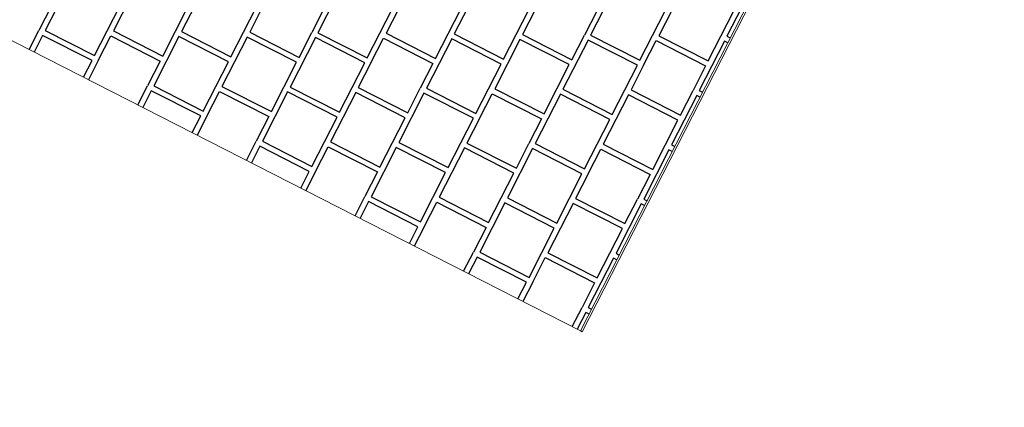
# Model space of a CAD drawing. Header units: millimetres. Extents: x 91549 to 157794, y 81579 to 142563.
# Tile 51 of 112: x 121500 to 123294, y 122322 to 123029. Entities that reach past the tile are written whole.
import ezdxf

# ---------------------------------------------------------------- set-up
doc = ezdxf.new("R2010")
doc.units = ezdxf.units.MM
doc.header["$LTSCALE"] = 0.5
doc.header["$MEASUREMENT"] = 0
doc.linetypes.add('PLINE', pattern=[0])
doc.layers.add('255- Gulvoverflate(Nye konstruksjoner)', color=7, linetype='Continuous', lineweight=0)
doc.layers.add('256- Faste himlinger og overflatebehandling(Nye konstruksjoner)', color=7, linetype='Continuous', lineweight=0)
doc.layers.add('761- Veger (kjøreveger_ sykkel- og gangveier mv) (Skravur)(Nye konstruksjoner)', color=7, linetype='Continuous')
doc.layers.add('761- Veger (kjøreveger_ sykkel- og gangveier mv)(Nye konstruksjoner)', color=7, linetype='Continuous')

# ---------------------------------------------------------------- blocks, each defined once
blk = doc.blocks.new('*X123', base_point=(-1071196.2, -15782375.2))
at = {"layer": '761- Veger (kjøreveger_ sykkel- og gangveier mv) (Skravur)(Nye konstruksjoner)', "linetype": 'PLINE'}
for p, q in [((121592.5, 123099.3), (121546.5, 123009.3)), ((121716.7, 123098.2), (121670.7, 123008.3)), ((121840.9, 123097.1), (121794.9, 123007.2)), ((122089.3, 123095), (122043.4, 123005.1)), ((122213.5, 123093.9), (122167.6, 123004)), ((122337.7, 123092.9), (122291.8, 123002.9)), ((122586.1, 123090.7), (122540.2, 123000.8)), ((122710.3, 123089.7), (122664.4, 122999.7)), ((122834.6, 123088.6), (122788.6, 122998.7)), ((121558.2, 123054.4), (121535.2, 123009.4)), ((121636.5, 122963.4), (121682.4, 123053.3)), ((121760.7, 122962.3), (121806.6, 123052.3)), ((121884.9, 122961.2), (121930.8, 123051.2)), ((121942.1, 123051.1), (121919.2, 123006.1)), ((122055, 123050.1), (122032.1, 123005.2)), ((122133.3, 122959.1), (122179.2, 123049.1)), ((122257.5, 122958.1), (122303.5, 123048)), ((122381.7, 122957), (122427.7, 123046.9)), ((122439, 123046.8), (122416, 123001.9)), ((122551.9, 123045.9), (122528.9, 123000.9)), ((122630.1, 122954.9), (122676.1, 123044.8)), ((122754.4, 122953.8), (122800.3, 123043.7)), ((121517.4, 122974.5), (121535.2, 123009.4)), ((121546.5, 123009.3), (121636.5, 122963.4)), ((121670.7, 123008.3), (121760.7, 122962.3)), ((121794.9, 123007.2), (121884.9, 122961.2)), ((121919.2, 123006.1), (122009.1, 122960.2)), ((122009.1, 122960.2), (122032.1, 123005.2)), ((122043.4, 123005.1), (122133.3, 122959.1)), ((122167.6, 123004), (122257.5, 122958.1)), ((122291.8, 123002.9), (122381.7, 122957)), ((121541.9, 123000.3), (121526.4, 122969.9)), ((121631.9, 122954.4), (121541.9, 123000.3)), ((121643.2, 122954.3), (121666.1, 122999.3)), ((121666.1, 122999.3), (121756.1, 122953.3)), ((121790.3, 122998.2), (121744.4, 122908.2)), ((121880.3, 122952.3), (121790.3, 122998.2)), ((121914.6, 122997.1), (121868.6, 122907.2)), ((122004.5, 122951.2), (121914.6, 122997.1)), ((122038.8, 122996.1), (121992.8, 122906.1)), ((122128.7, 122950.1), (122038.8, 122996.1)), ((122140, 122950), (122163, 122995)), ((122163, 122995), (122252.9, 122949.1)), ((122287.2, 122993.9), (122241.2, 122904)), ((122377.1, 122948), (122287.2, 122993.9)), ((122411.4, 122992.9), (122365.5, 122902.9)), ((122501.3, 122946.9), (122411.4, 122992.9)), ((122416, 123001.9), (122505.9, 122955.9)), ((122535.6, 122991.8), (122489.7, 122901.9)), ((122505.9, 122955.9), (122528.9, 123000.9)), ((122625.5, 122945.9), (122535.6, 122991.8)), ((122540.2, 123000.8), (122630.1, 122954.9)), ((122636.8, 122945.8), (122659.8, 122990.7)), ((122659.8, 122990.7), (122749.8, 122944.8)), ((122664.4, 122999.7), (122754.4, 122953.8)), ((122784, 122989.7), (122738.1, 122899.7)), ((122790, 122986.6), (122784, 122989.7)), ((122788.6, 122998.7), (122794.6, 122995.6)), ((121616.4, 122924), (121631.9, 122954.4)), ((121643.2, 122954.3), (121625.4, 122919.4)), ((121756.1, 122953.3), (121733.1, 122908.3)), ((121834.4, 122862.3), (121880.3, 122952.3)), ((121958.6, 122861.2), (122004.5, 122951.2)), ((122082.8, 122860.2), (122128.7, 122950.1)), ((122140, 122950), (122117, 122905.1)), ((122252.9, 122949.1), (122229.9, 122904.1)), ((122331.2, 122858), (122377.1, 122948)), ((122455.4, 122857), (122501.3, 122946.9)), ((122579.6, 122855.9), (122625.5, 122945.9)), ((122636.8, 122945.8), (122613.9, 122900.8)), ((122749.8, 122944.8), (122726.8, 122899.8)), ((121715.3, 122873.5), (121733.1, 122908.3)), ((121739.8, 122899.3), (121724.3, 122868.9)), ((121829.8, 122853.3), (121739.8, 122899.3)), ((121744.4, 122908.2), (121834.4, 122862.3)), ((121841, 122853.2), (121864, 122898.2)), ((121864, 122898.2), (121954, 122852.2)), ((121868.6, 122907.2), (121958.6, 122861.2)), ((121988.2, 122897.1), (121942.3, 122807.2)), ((122078.2, 122851.2), (121988.2, 122897.1)), ((121992.8, 122906.1), (122082.8, 122860.2)), ((122112.4, 122896.1), (122066.5, 122806.1)), ((122202.4, 122850.1), (122112.4, 122896.1)), ((122117, 122905.1), (122207, 122859.1)), ((122207, 122859.1), (122229.9, 122904.1)), ((122241.2, 122904), (122331.2, 122858)), ((122365.5, 122902.9), (122455.4, 122857)), ((122489.7, 122901.9), (122579.6, 122855.9)), ((122613.9, 122900.8), (122703.8, 122854.9)), ((122703.8, 122854.9), (122726.8, 122899.8)), ((122738.1, 122899.7), (122744.1, 122896.7)), ((122236.6, 122895), (122190.7, 122805)), ((122326.6, 122849.1), (122236.6, 122895)), ((122337.9, 122849), (122360.9, 122893.9)), ((122360.9, 122893.9), (122450.8, 122848)), ((122485.1, 122892.9), (122439.1, 122802.9)), ((122575, 122846.9), (122485.1, 122892.9)), ((122609.3, 122891.8), (122563.3, 122801.9)), ((122699.2, 122845.9), (122609.3, 122891.8)), ((122733.5, 122890.7), (122687.5, 122800.8)), ((122739.5, 122887.7), (122733.5, 122890.7)), ((121814.2, 122822.9), (121829.8, 122853.3)), ((121841, 122853.2), (121823.2, 122818.3)), ((121954, 122852.2), (121931, 122807.3)), ((122032.2, 122761.2), (122078.2, 122851.2)), ((122156.4, 122760.2), (122202.4, 122850.1)), ((122280.7, 122759.1), (122326.6, 122849.1)), ((122337.9, 122849), (122314.9, 122804)), ((122450.8, 122848), (122427.8, 122803)), ((122529.1, 122757), (122575, 122846.9)), ((122653.3, 122755.9), (122699.2, 122845.9)), ((121913.2, 122772.4), (121931, 122807.3)), ((121942.3, 122807.2), (122032.2, 122761.2)), ((122066.5, 122806.1), (122156.4, 122760.2)), ((121937.7, 122798.2), (121922.2, 122767.8)), ((122027.6, 122752.2), (121937.7, 122798.2)), ((122038.9, 122752.1), (122061.9, 122797.1)), ((122061.9, 122797.1), (122151.8, 122751.2)), ((122186.1, 122796.1), (122140.2, 122706.1)), ((122276.1, 122750.1), (122186.1, 122796.1)), ((122190.7, 122805), (122280.7, 122759.1)), ((122310.3, 122795), (122264.4, 122705)), ((122400.3, 122749), (122310.3, 122795)), ((122314.9, 122804), (122404.9, 122758)), ((122434.5, 122793.9), (122388.6, 122704)), ((122404.9, 122758), (122427.8, 122803)), ((122524.5, 122748), (122434.5, 122793.9)), ((122439.1, 122802.9), (122529.1, 122757)), ((122535.8, 122747.9), (122558.7, 122792.9)), ((122558.7, 122792.9), (122648.7, 122746.9)), ((122563.3, 122801.9), (122653.3, 122755.9)), ((122682.9, 122791.8), (122637, 122701.8)), ((122689, 122788.7), (122682.9, 122791.8)), ((122687.5, 122800.8), (122693.6, 122797.7)), ((122012.1, 122721.9), (122027.6, 122752.2)), ((122038.9, 122752.1), (122021.1, 122717.3)), ((122151.8, 122751.2), (122128.9, 122706.2)), ((122230.1, 122660.2), (122276.1, 122750.1)), ((122354.3, 122659.1), (122400.3, 122749)), ((122478.5, 122658), (122524.5, 122748)), ((122535.8, 122747.9), (122512.8, 122702.9)), ((122648.7, 122746.9), (122625.7, 122701.9)), ((122111.1, 122671.3), (122128.9, 122706.2)), ((122140.2, 122706.1), (122230.1, 122660.2)), ((122264.4, 122705), (122354.3, 122659.1)), ((122388.6, 122704), (122478.5, 122658)), ((122512.8, 122702.9), (122602.7, 122657)), ((122602.7, 122657), (122625.7, 122701.9)), ((122637, 122701.8), (122643, 122698.8)), ((122135.6, 122697.1), (122120.1, 122666.7)), ((122225.5, 122651.2), (122135.6, 122697.1)), ((122236.8, 122651.1), (122259.8, 122696)), ((122259.8, 122696), (122349.7, 122650.1)), ((122384, 122695), (122338.1, 122605)), ((122473.9, 122649), (122384, 122695)), ((122508.2, 122693.9), (122462.3, 122604)), ((122598.1, 122648), (122508.2, 122693.9)), ((122632.4, 122692.9), (122586.5, 122602.9)), ((122638.4, 122689.8), (122632.4, 122692.9)), ((122210, 122620.8), (122225.5, 122651.2)), ((122236.8, 122651.1), (122219, 122616.2)), ((122349.7, 122650.1), (122326.8, 122605.1)), ((122428, 122559.1), (122473.9, 122649)), ((122552.2, 122558), (122598.1, 122648)), ((122308.9, 122570.3), (122326.8, 122605.1)), ((122333.5, 122596), (122317.9, 122565.7)), ((122423.4, 122550.1), (122333.5, 122596)), ((122338.1, 122605), (122428, 122559.1)), ((122434.7, 122550), (122457.7, 122595)), ((122457.7, 122595), (122547.6, 122549)), ((122462.3, 122604), (122552.2, 122558)), ((122581.9, 122593.9), (122535.9, 122504)), ((122587.9, 122590.8), (122581.9, 122593.9)), ((122586.5, 122602.9), (122592.5, 122599.8)), ((122407.9, 122519.7), (122423.4, 122550.1)), ((122434.7, 122550), (122416.9, 122515.1)), ((122547.6, 122549), (122524.6, 122504.1)), ((122506.8, 122469.2), (122524.6, 122504.1)), ((122535.9, 122504), (122542, 122500.9)), ((122531.3, 122495), (122515.8, 122464.6)), ((122537.4, 122491.9), (122531.3, 122495))]:
    blk.add_line(p, q, dxfattribs=at)

msp = doc.modelspace()

# ---------------------------------------------------------------- hatches: boundary and pattern name
at = {"layer": '255- Gulvoverflate(Nye konstruksjoner)', "linetype": 'Continuous'}
h = msp.add_hatch(dxfattribs=at)
h.set_pattern_fill('Linjer_120_mm_0001', color=256, style=0, pattern_type=2)
h.set_pattern_definition([(152.9436, (124378.94, 120195.1), (62.804, 122.9605), [])])
h.paths.add_polyline_path([(115405.3, 116893.9, 0.414213), (116014.4, 115012.9), (119758.1, 113100.7, 0.414213), (121639.2, 113709.9), (124187.4, 118698.8), (126049.3, 122344.2), (124446.3, 123162.9), (123220.3, 120762.7, -0.414214), (121339.2, 120153.5), (119198.6, 121246.9, 0.414214), (117317.5, 120637.8)])

# ---------------------------------------------------------------- linework, layer by layer
at = {"layer": '256- Faste himlinger og overflatebehandling(Nye konstruksjoner)', "linetype": 'PLINE', "flags": 128}
for points in [[(122521.8, 122461.5), (115753.6, 125918.5)], [(123204.1, 123797.3), (122521.8, 122461.5)], [(123207.2, 123795.8), (122524.9, 122459.9)], [(122521.8, 122461.5), (122524.9, 122459.9)]]:
    msp.add_lwpolyline(points, dxfattribs=at)

# ---------------------------------------------------------------- block references
at = {"layer": '761- Veger (kjøreveger_ sykkel- og gangveier mv)(Nye konstruksjoner)', "linetype": 'PLINE'}
msp.add_blockref('*X123', (-1071196.2, -15782375.2), dxfattribs=at)

doc.saveas('drawing.dxf')
